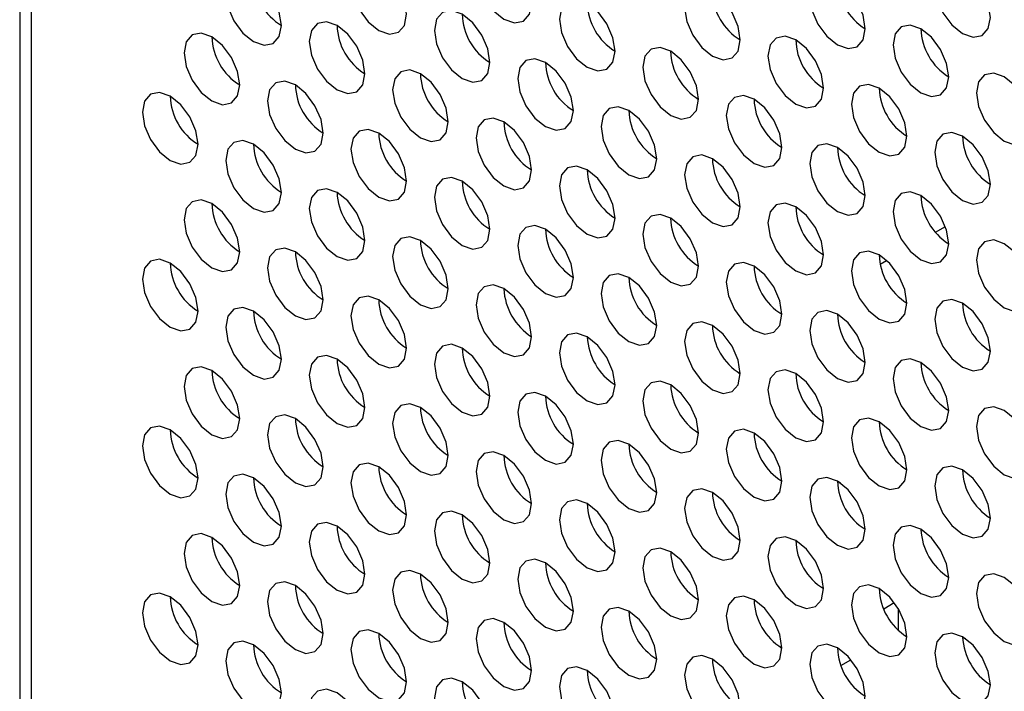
# Model space of a CAD drawing. Header units: millimetres. Extents: x 3619 to 4737, y 1503 to 2366.
# Tile 134 of 256: x 4411.09 to 4419.44, y 2138.95 to 2144.65. Entities that reach past the tile are written whole.
import ezdxf

# ---------------------------------------------------------------- set-up
doc = ezdxf.new("R2010")
doc.units = ezdxf.units.MM

msp = doc.modelspace()

# ---------------------------------------------------------------- linework, layer by layer
at = {"color": 7, "linetype": 'Continuous', "lineweight": 30}
for p, q in [((4411.0934, 2166.3126), (4411.0934, 2135.2901)), ((4419.4406, 2144.164), (4419.4406, 2144.1639)), ((4418.8572, 2142.8458), (4418.9409, 2142.8941)), ((4418.3886, 2142.5753), (4418.4432, 2142.6068)), ((4418.0515, 2140.7183), (4418.0264, 2140.7328)), ((4418.7586, 2140.3101), (4418.7335, 2140.3246)), ((4418.4179, 2139.6526), (4418.5082, 2139.7047)), ((4418.5449, 2139.4677), (4418.5449, 2139.6496)), ((4419.087, 2139.413), (4419.1112, 2139.399)), ((4418.0555, 2139.1712), (4418.1399, 2139.2199))]:
    msp.add_line(p, q, dxfattribs=at)
at = {"color": 8, "linetype": 'Continuous', "lineweight": 30}
msp.add_line((4411.191, 2166.2562), (4411.191, 2135.154), dxfattribs=at)
at = {"color": 7, "linetype": 'Continuous', "lineweight": 30, "flags": 128}
for points in [[(4415.4337, 2144.7896), (4415.4157, 2144.9041), (4415.3646, 2145.0219), (4415.2881, 2145.1251), (4415.198, 2145.1979), (4415.1077, 2145.2292), (4415.0313, 2145.2144), (4414.9802, 2145.1556), (4414.9622, 2145.0618), (4414.9802, 2144.9472), (4415.0313, 2144.8294), (4415.1077, 2144.7263), (4415.198, 2144.6535), (4415.2881, 2144.6222), (4415.3646, 2144.637), (4415.4157, 2144.6958), (4415.4337, 2144.7896)], [(4414.373, 2144.6943), (4414.355, 2144.8088), (4414.304, 2144.9266), (4414.2275, 2145.0297), (4414.1373, 2145.1025), (4414.0471, 2145.1339), (4413.9706, 2145.119), (4413.9195, 2145.0602), (4413.9016, 2144.9664), (4413.9195, 2144.8519), (4413.9706, 2144.7341), (4414.0471, 2144.6309), (4414.1373, 2144.5581), (4414.2275, 2144.5268), (4414.304, 2144.5417), (4414.355, 2144.6005), (4414.373, 2144.6943)], [(4419.3227, 2144.6675), (4419.3048, 2144.782), (4419.2537, 2144.8998), (4419.1772, 2145.003), (4419.087, 2145.0757), (4418.9968, 2145.1071), (4418.9204, 2145.0922), (4418.8693, 2145.0334), (4418.8513, 2144.9396), (4418.8693, 2144.8251), (4418.9204, 2144.7073), (4418.9968, 2144.6042), (4419.087, 2144.5314), (4419.1772, 2144.5), (4419.2537, 2144.5149), (4419.3048, 2144.5737), (4419.3227, 2144.6675)], [(4413.3123, 2144.5989), (4413.2944, 2144.7134), (4413.2433, 2144.8312), (4413.1668, 2144.9344), (4413.0766, 2145.0071), (4412.9864, 2145.0385), (4412.91, 2145.0236), (4412.8589, 2144.9648), (4412.8409, 2144.871), (4412.8589, 2144.7565), (4412.91, 2144.6387), (4412.9864, 2144.5356), (4413.0766, 2144.4628), (4413.1668, 2144.4314), (4413.2433, 2144.4463), (4413.2944, 2144.5051), (4413.3123, 2144.5989)], [(4418.2621, 2144.5721), (4418.2441, 2144.6867), (4418.193, 2144.8045), (4418.1166, 2144.9076), (4418.0264, 2144.9804), (4417.9362, 2145.0117), (4417.8597, 2144.9969), (4417.8086, 2144.9381), (4417.7907, 2144.8443), (4417.8086, 2144.7298), (4417.8597, 2144.612), (4417.9362, 2144.5088), (4418.0264, 2144.436), (4418.1166, 2144.4047), (4418.193, 2144.4195), (4418.2441, 2144.4783), (4418.2621, 2144.5721)], [(4417.2014, 2144.4768), (4417.1835, 2144.5913), (4417.1324, 2144.7091), (4417.0559, 2144.8122), (4416.9657, 2144.885), (4416.8755, 2144.9164), (4416.799, 2144.9015), (4416.748, 2144.8427), (4416.73, 2144.7489), (4416.748, 2144.6344), (4416.799, 2144.5166), (4416.8755, 2144.4135), (4416.9657, 2144.3407), (4417.0559, 2144.3093), (4417.1324, 2144.3242), (4417.1835, 2144.383), (4417.2014, 2144.4768)], [(4416.1408, 2144.3814), (4416.1228, 2144.4959), (4416.0717, 2144.6137), (4415.9953, 2144.7169), (4415.9051, 2144.7897), (4415.8149, 2144.821), (4415.7384, 2144.8062), (4415.6873, 2144.7474), (4415.6694, 2144.6535), (4415.6873, 2144.539), (4415.7384, 2144.4212), (4415.8149, 2144.3181), (4415.9051, 2144.2453), (4415.9953, 2144.214), (4416.0717, 2144.2288), (4416.1228, 2144.2876), (4416.1408, 2144.3814)], [(4415.0801, 2144.2861), (4415.0622, 2144.4006), (4415.0111, 2144.5184), (4414.9346, 2144.6215), (4414.8444, 2144.6943), (4414.7542, 2144.7257), (4414.6777, 2144.7108), (4414.6266, 2144.652), (4414.6087, 2144.5582), (4414.6266, 2144.4437), (4414.6777, 2144.3259), (4414.7542, 2144.2227), (4414.8444, 2144.1499), (4414.9346, 2144.1186), (4415.0111, 2144.1334), (4415.0622, 2144.1923), (4415.0801, 2144.2861)], [(4414.0194, 2144.1907), (4414.0015, 2144.3052), (4413.9504, 2144.423), (4413.8739, 2144.5261), (4413.7837, 2144.5989), (4413.6935, 2144.6303), (4413.6171, 2144.6154), (4413.566, 2144.5566), (4413.548, 2144.4628), (4413.566, 2144.3483), (4413.6171, 2144.2305), (4413.6935, 2144.1274), (4413.7837, 2144.0546), (4413.8739, 2144.0232), (4413.9504, 2144.0381), (4414.0015, 2144.0969), (4414.0194, 2144.1907)], [(4418.9692, 2144.1639), (4418.9512, 2144.2785), (4418.9002, 2144.3963), (4418.8237, 2144.4994), (4418.7335, 2144.5722), (4418.6433, 2144.6035), (4418.5668, 2144.5887), (4418.5157, 2144.5299), (4418.4978, 2144.4361), (4418.5157, 2144.3216), (4418.5668, 2144.2038), (4418.6433, 2144.1006), (4418.7335, 2144.0278), (4418.8237, 2143.9965), (4418.9002, 2144.0113), (4418.9512, 2144.0701), (4418.9692, 2144.1639)], [(4412.9588, 2144.0953), (4412.9408, 2144.2098), (4412.8897, 2144.3276), (4412.8133, 2144.4308), (4412.7231, 2144.5036), (4412.6329, 2144.5349), (4412.5564, 2144.5201), (4412.5053, 2144.4613), (4412.4874, 2144.3675), (4412.5053, 2144.2529), (4412.5564, 2144.1351), (4412.6329, 2144.032), (4412.7231, 2143.9592), (4412.8133, 2143.9279), (4412.8897, 2143.9427), (4412.9408, 2144.0015), (4412.9588, 2144.0953)], [(4417.9085, 2144.0686), (4417.8906, 2144.1831), (4417.8395, 2144.3009), (4417.763, 2144.404), (4417.6728, 2144.4768), (4417.5826, 2144.5082), (4417.5062, 2144.4933), (4417.4551, 2144.4345), (4417.4371, 2144.3407), (4417.4551, 2144.2262), (4417.5062, 2144.1084), (4417.5826, 2144.0053), (4417.6728, 2143.9325), (4417.763, 2143.9011), (4417.8395, 2143.916), (4417.8906, 2143.9748), (4417.9085, 2144.0686)], [(4416.8479, 2143.9732), (4416.8299, 2144.0877), (4416.7788, 2144.2055), (4416.7024, 2144.3087), (4416.6122, 2144.3815), (4416.522, 2144.4128), (4416.4455, 2144.398), (4416.3944, 2144.3391), (4416.3765, 2144.2453), (4416.3944, 2144.1308), (4416.4455, 2144.013), (4416.522, 2143.9099), (4416.6122, 2143.8371), (4416.7024, 2143.8057), (4416.7788, 2143.8206), (4416.8299, 2143.8794), (4416.8479, 2143.9732)], [(4415.7872, 2143.8778), (4415.7693, 2143.9924), (4415.7182, 2144.1102), (4415.6417, 2144.2133), (4415.5515, 2144.2861), (4415.4613, 2144.3174), (4415.3848, 2144.3026), (4415.3337, 2144.2438), (4415.3158, 2144.15), (4415.3337, 2144.0355), (4415.3848, 2143.9177), (4415.4613, 2143.8145), (4415.5515, 2143.7417), (4415.6417, 2143.7104), (4415.7182, 2143.7252), (4415.7693, 2143.784), (4415.7872, 2143.8778)], [(4414.7265, 2143.7825), (4414.7086, 2143.897), (4414.6575, 2144.0148), (4414.581, 2144.1179), (4414.4908, 2144.1907), (4414.4006, 2144.2221), (4414.3242, 2144.2072), (4414.2731, 2144.1484), (4414.2551, 2144.0546), (4414.2731, 2143.9401), (4414.3242, 2143.8223), (4414.4006, 2143.7192), (4414.4908, 2143.6464), (4414.581, 2143.615), (4414.6575, 2143.6299), (4414.7086, 2143.6887), (4414.7265, 2143.7825)], [(4419.6763, 2143.7557), (4419.6584, 2143.8702), (4419.6073, 2143.988), (4419.5308, 2144.0912), (4419.4406, 2144.164), (4419.3504, 2144.1953), (4419.2739, 2144.1805), (4419.2228, 2144.1217), (4419.2049, 2144.0279), (4419.2228, 2143.9134), (4419.2739, 2143.7956), (4419.3504, 2143.6924), (4419.4406, 2143.6196), (4419.5308, 2143.5883), (4419.6073, 2143.6031), (4419.6584, 2143.6619), (4419.6763, 2143.7557)], [(4413.6659, 2143.6871), (4413.6479, 2143.8016), (4413.5968, 2143.9194), (4413.5204, 2144.0226), (4413.4302, 2144.0954), (4413.34, 2144.1267), (4413.2635, 2144.1119), (4413.2124, 2144.0531), (4413.1945, 2143.9593), (4413.2124, 2143.8447), (4413.2635, 2143.7269), (4413.34, 2143.6238), (4413.4302, 2143.551), (4413.5204, 2143.5197), (4413.5968, 2143.5345), (4413.6479, 2143.5933), (4413.6659, 2143.6871)], [(4418.6156, 2143.6604), (4418.5977, 2143.7749), (4418.5466, 2143.8927), (4418.4701, 2143.9958), (4418.3799, 2144.0686), (4418.2897, 2144.1), (4418.2133, 2144.0851), (4418.1622, 2144.0263), (4418.1442, 2143.9325), (4418.1622, 2143.818), (4418.2133, 2143.7002), (4418.2897, 2143.597), (4418.3799, 2143.5243), (4418.4701, 2143.4929), (4418.5466, 2143.5078), (4418.5977, 2143.5666), (4418.6156, 2143.6604)], [(4412.6052, 2143.5918), (4412.5873, 2143.7063), (4412.5362, 2143.8241), (4412.4597, 2143.9272), (4412.3695, 2144), (4412.2793, 2144.0314), (4412.2029, 2144.0165), (4412.1518, 2143.9577), (4412.1338, 2143.8639), (4412.1518, 2143.7494), (4412.2029, 2143.6316), (4412.2793, 2143.5284), (4412.3695, 2143.4556), (4412.4597, 2143.4243), (4412.5362, 2143.4392), (4412.5873, 2143.498), (4412.6052, 2143.5918)], [(4417.555, 2143.565), (4417.537, 2143.6795), (4417.4859, 2143.7973), (4417.4095, 2143.9005), (4417.3193, 2143.9733), (4417.2291, 2144.0046), (4417.1526, 2143.9898), (4417.1015, 2143.9309), (4417.0836, 2143.8371), (4417.1015, 2143.7226), (4417.1526, 2143.6048), (4417.2291, 2143.5017), (4417.3193, 2143.4289), (4417.4095, 2143.3975), (4417.4859, 2143.4124), (4417.537, 2143.4712), (4417.555, 2143.565)], [(4416.4943, 2143.4696), (4416.4764, 2143.5842), (4416.4253, 2143.702), (4416.3488, 2143.8051), (4416.2586, 2143.8779), (4416.1684, 2143.9092), (4416.0919, 2143.8944), (4416.0408, 2143.8356), (4416.0229, 2143.7418), (4416.0408, 2143.6273), (4416.0919, 2143.5095), (4416.1684, 2143.4063), (4416.2586, 2143.3335), (4416.3488, 2143.3022), (4416.4253, 2143.317), (4416.4764, 2143.3758), (4416.4943, 2143.4696)], [(4415.4337, 2143.3743), (4415.4157, 2143.4888), (4415.3646, 2143.6066), (4415.2881, 2143.7097), (4415.198, 2143.7825), (4415.1077, 2143.8139), (4415.0313, 2143.799), (4414.9802, 2143.7402), (4414.9622, 2143.6464), (4414.9802, 2143.5319), (4415.0313, 2143.4141), (4415.1077, 2143.311), (4415.198, 2143.2382), (4415.2881, 2143.2068), (4415.3646, 2143.2217), (4415.4157, 2143.2805), (4415.4337, 2143.3743)], [(4414.373, 2143.2789), (4414.355, 2143.3934), (4414.304, 2143.5112), (4414.2275, 2143.6144), (4414.1373, 2143.6872), (4414.0471, 2143.7185), (4413.9706, 2143.7037), (4413.9195, 2143.6449), (4413.9016, 2143.5511), (4413.9195, 2143.4365), (4413.9706, 2143.3187), (4414.0471, 2143.2156), (4414.1373, 2143.1428), (4414.2275, 2143.1115), (4414.304, 2143.1263), (4414.355, 2143.1851), (4414.373, 2143.2789)], [(4419.3227, 2143.2522), (4419.3048, 2143.3667), (4419.2537, 2143.4845), (4419.1772, 2143.5876), (4419.087, 2143.6604), (4418.9968, 2143.6918), (4418.9204, 2143.6769), (4418.8693, 2143.6181), (4418.8513, 2143.5243), (4418.8693, 2143.4098), (4418.9204, 2143.292), (4418.9968, 2143.1888), (4419.087, 2143.1161), (4419.1772, 2143.0847), (4419.2537, 2143.0996), (4419.3048, 2143.1584), (4419.3227, 2143.2522)], [(4413.3123, 2143.1836), (4413.2944, 2143.2981), (4413.2433, 2143.4159), (4413.1668, 2143.519), (4413.0766, 2143.5918), (4412.9864, 2143.6232), (4412.91, 2143.6083), (4412.8589, 2143.5495), (4412.8409, 2143.4557), (4412.8589, 2143.3412), (4412.91, 2143.2234), (4412.9864, 2143.1202), (4413.0766, 2143.0474), (4413.1668, 2143.0161), (4413.2433, 2143.031), (4413.2944, 2143.0898), (4413.3123, 2143.1836)], [(4418.2621, 2143.1568), (4418.2441, 2143.2713), (4418.193, 2143.3891), (4418.1166, 2143.4923), (4418.0264, 2143.5651), (4417.9362, 2143.5964), (4417.8597, 2143.5816), (4417.8086, 2143.5227), (4417.7907, 2143.4289), (4417.8086, 2143.3144), (4417.8597, 2143.1966), (4417.9362, 2143.0935), (4418.0264, 2143.0207), (4418.1166, 2142.9893), (4418.193, 2143.0042), (4418.2441, 2143.063), (4418.2621, 2143.1568)], [(4417.2014, 2143.0614), (4417.1835, 2143.176), (4417.1324, 2143.2938), (4417.0559, 2143.3969), (4416.9657, 2143.4697), (4416.8755, 2143.501), (4416.799, 2143.4862), (4416.748, 2143.4274), (4416.73, 2143.3336), (4416.748, 2143.2191), (4416.799, 2143.1013), (4416.8755, 2142.9981), (4416.9657, 2142.9253), (4417.0559, 2142.894), (4417.1324, 2142.9088), (4417.1835, 2142.9676), (4417.2014, 2143.0614)], [(4416.1408, 2142.9661), (4416.1228, 2143.0806), (4416.0717, 2143.1984), (4415.9953, 2143.3015), (4415.9051, 2143.3743), (4415.8149, 2143.4057), (4415.7384, 2143.3908), (4415.6873, 2143.332), (4415.6694, 2143.2382), (4415.6873, 2143.1237), (4415.7384, 2143.0059), (4415.8149, 2142.9028), (4415.9051, 2142.83), (4415.9953, 2142.7986), (4416.0717, 2142.8135), (4416.1228, 2142.8723), (4416.1408, 2142.9661)], [(4415.0801, 2142.8707), (4415.0622, 2142.9852), (4415.0111, 2143.103), (4414.9346, 2143.2062), (4414.8444, 2143.279), (4414.7542, 2143.3103), (4414.6777, 2143.2955), (4414.6266, 2143.2367), (4414.6087, 2143.1428), (4414.6266, 2143.0283), (4414.6777, 2142.9105), (4414.7542, 2142.8074), (4414.8444, 2142.7346), (4414.9346, 2142.7033), (4415.0111, 2142.7181), (4415.0622, 2142.7769), (4415.0801, 2142.8707)], [(4414.0194, 2142.7754), (4414.0015, 2142.8899), (4413.9504, 2143.0077), (4413.8739, 2143.1108), (4413.7837, 2143.1836), (4413.6935, 2143.215), (4413.6171, 2143.2001), (4413.566, 2143.1413), (4413.548, 2143.0475), (4413.566, 2142.933), (4413.6171, 2142.8152), (4413.6935, 2142.712), (4413.7837, 2142.6392), (4413.8739, 2142.6079), (4413.9504, 2142.6227), (4414.0015, 2142.6816), (4414.0194, 2142.7754)], [(4418.9692, 2142.7486), (4418.9512, 2142.8631), (4418.9002, 2142.9809), (4418.8237, 2143.0841), (4418.7335, 2143.1568), (4418.6433, 2143.1882), (4418.5668, 2143.1733), (4418.5157, 2143.1145), (4418.4978, 2143.0207), (4418.5157, 2142.9062), (4418.5668, 2142.7884), (4418.6433, 2142.6853), (4418.7335, 2142.6125), (4418.8237, 2142.5811), (4418.9002, 2142.596), (4418.9512, 2142.6548), (4418.9692, 2142.7486)], [(4412.9588, 2142.68), (4412.9408, 2142.7945), (4412.8897, 2142.9123), (4412.8133, 2143.0155), (4412.7231, 2143.0882), (4412.6329, 2143.1196), (4412.5564, 2143.1047), (4412.5053, 2143.0459), (4412.4874, 2142.9521), (4412.5053, 2142.8376), (4412.5564, 2142.7198), (4412.6329, 2142.6167), (4412.7231, 2142.5439), (4412.8133, 2142.5125), (4412.8897, 2142.5274), (4412.9408, 2142.5862), (4412.9588, 2142.68)], [(4417.9085, 2142.6532), (4417.8906, 2142.7678), (4417.8395, 2142.8856), (4417.763, 2142.9887), (4417.6728, 2143.0615), (4417.5826, 2143.0928), (4417.5062, 2143.078), (4417.4551, 2143.0192), (4417.4371, 2142.9254), (4417.4551, 2142.8109), (4417.5062, 2142.6931), (4417.5826, 2142.5899), (4417.6728, 2142.5171), (4417.763, 2142.4858), (4417.8395, 2142.5006), (4417.8906, 2142.5594), (4417.9085, 2142.6532)], [(4416.8479, 2142.5579), (4416.8299, 2142.6724), (4416.7788, 2142.7902), (4416.7024, 2142.8933), (4416.6122, 2142.9661), (4416.522, 2142.9975), (4416.4455, 2142.9826), (4416.3944, 2142.9238), (4416.3765, 2142.83), (4416.3944, 2142.7155), (4416.4455, 2142.5977), (4416.522, 2142.4946), (4416.6122, 2142.4218), (4416.7024, 2142.3904), (4416.7788, 2142.4053), (4416.8299, 2142.4641), (4416.8479, 2142.5579)], [(4415.7872, 2142.4625), (4415.7693, 2142.577), (4415.7182, 2142.6948), (4415.6417, 2142.798), (4415.5515, 2142.8708), (4415.4613, 2142.9021), (4415.3848, 2142.8873), (4415.3337, 2142.8285), (4415.3158, 2142.7346), (4415.3337, 2142.6201), (4415.3848, 2142.5023), (4415.4613, 2142.3992), (4415.5515, 2142.3264), (4415.6417, 2142.295), (4415.7182, 2142.3099), (4415.7693, 2142.3687), (4415.7872, 2142.4625)], [(4414.7265, 2142.3671), (4414.7086, 2142.4817), (4414.6575, 2142.5995), (4414.581, 2142.7026), (4414.4908, 2142.7754), (4414.4006, 2142.8067), (4414.3242, 2142.7919), (4414.2731, 2142.7331), (4414.2551, 2142.6393), (4414.2731, 2142.5248), (4414.3242, 2142.407), (4414.4006, 2142.3038), (4414.4908, 2142.231), (4414.581, 2142.1997), (4414.6575, 2142.2145), (4414.7086, 2142.2733), (4414.7265, 2142.3671)], [(4419.6763, 2142.3404), (4419.6584, 2142.4549), (4419.6073, 2142.5727), (4419.5308, 2142.6759), (4419.4406, 2142.7486), (4419.3504, 2142.78), (4419.2739, 2142.7651), (4419.2228, 2142.7063), (4419.2049, 2142.6125), (4419.2228, 2142.498), (4419.2739, 2142.3802), (4419.3504, 2142.2771), (4419.4406, 2142.2043), (4419.5308, 2142.1729), (4419.6073, 2142.1878), (4419.6584, 2142.2466), (4419.6763, 2142.3404)], [(4413.6659, 2142.2718), (4413.6479, 2142.3863), (4413.5968, 2142.5041), (4413.5204, 2142.6072), (4413.4302, 2142.68), (4413.34, 2142.7114), (4413.2635, 2142.6965), (4413.2124, 2142.6377), (4413.1945, 2142.5439), (4413.2124, 2142.4294), (4413.2635, 2142.3116), (4413.34, 2142.2085), (4413.4302, 2142.1357), (4413.5204, 2142.1043), (4413.5968, 2142.1192), (4413.6479, 2142.178), (4413.6659, 2142.2718)], [(4418.6156, 2142.245), (4418.5977, 2142.3595), (4418.5466, 2142.4773), (4418.4701, 2142.5805), (4418.3799, 2142.6533), (4418.2897, 2142.6846), (4418.2133, 2142.6698), (4418.1622, 2142.611), (4418.1442, 2142.5172), (4418.1622, 2142.4027), (4418.2133, 2142.2849), (4418.2897, 2142.1817), (4418.3799, 2142.1089), (4418.4701, 2142.0776), (4418.5466, 2142.0924), (4418.5977, 2142.1512), (4418.6156, 2142.245)], [(4412.6052, 2142.1764), (4412.5873, 2142.2909), (4412.5362, 2142.4087), (4412.4597, 2142.5119), (4412.3695, 2142.5847), (4412.2793, 2142.616), (4412.2029, 2142.6012), (4412.1518, 2142.5424), (4412.1338, 2142.4486), (4412.1518, 2142.334), (4412.2029, 2142.2162), (4412.2793, 2142.1131), (4412.3695, 2142.0403), (4412.4597, 2142.009), (4412.5362, 2142.0238), (4412.5873, 2142.0826), (4412.6052, 2142.1764)], [(4417.555, 2142.1497), (4417.537, 2142.2642), (4417.4859, 2142.382), (4417.4095, 2142.4851), (4417.3193, 2142.5579), (4417.2291, 2142.5893), (4417.1526, 2142.5744), (4417.1015, 2142.5156), (4417.0836, 2142.4218), (4417.1015, 2142.3073), (4417.1526, 2142.1895), (4417.2291, 2142.0863), (4417.3193, 2142.0136), (4417.4095, 2141.9822), (4417.4859, 2141.9971), (4417.537, 2142.0559), (4417.555, 2142.1497)], [(4416.4943, 2142.0543), (4416.4764, 2142.1688), (4416.4253, 2142.2866), (4416.3488, 2142.3898), (4416.2586, 2142.4626), (4416.1684, 2142.4939), (4416.0919, 2142.479), (4416.0408, 2142.4202), (4416.0229, 2142.3264), (4416.0408, 2142.2119), (4416.0919, 2142.0941), (4416.1684, 2141.991), (4416.2586, 2141.9182), (4416.3488, 2141.8868), (4416.4253, 2141.9017), (4416.4764, 2141.9605), (4416.4943, 2142.0543)], [(4415.4337, 2141.9589), (4415.4157, 2142.0735), (4415.3646, 2142.1913), (4415.2881, 2142.2944), (4415.198, 2142.3672), (4415.1077, 2142.3985), (4415.0313, 2142.3837), (4414.9802, 2142.3249), (4414.9622, 2142.2311), (4414.9802, 2142.1166), (4415.0313, 2141.9988), (4415.1077, 2141.8956), (4415.198, 2141.8228), (4415.2881, 2141.7915), (4415.3646, 2141.8063), (4415.4157, 2141.8651), (4415.4337, 2141.9589)], [(4414.373, 2141.8636), (4414.355, 2141.9781), (4414.304, 2142.0959), (4414.2275, 2142.199), (4414.1373, 2142.2718), (4414.0471, 2142.3032), (4413.9706, 2142.2883), (4413.9195, 2142.2295), (4413.9016, 2142.1357), (4413.9195, 2142.0212), (4413.9706, 2141.9034), (4414.0471, 2141.8003), (4414.1373, 2141.7275), (4414.2275, 2141.6961), (4414.304, 2141.711), (4414.355, 2141.7698), (4414.373, 2141.8636)], [(4419.3227, 2141.8368), (4419.3048, 2141.9513), (4419.2537, 2142.0691), (4419.1772, 2142.1723), (4419.087, 2142.2451), (4418.9968, 2142.2764), (4418.9204, 2142.2616), (4418.8693, 2142.2028), (4418.8513, 2142.109), (4418.8693, 2141.9944), (4418.9204, 2141.8767), (4418.9968, 2141.7735), (4419.087, 2141.7007), (4419.1772, 2141.6694), (4419.2537, 2141.6842), (4419.3048, 2141.743), (4419.3227, 2141.8368)], [(4413.3123, 2141.7682), (4413.2944, 2141.8827), (4413.2433, 2142.0005), (4413.1668, 2142.1037), (4413.0766, 2142.1765), (4412.9864, 2142.2078), (4412.91, 2142.193), (4412.8589, 2142.1342), (4412.8409, 2142.0404), (4412.8589, 2141.9258), (4412.91, 2141.808), (4412.9864, 2141.7049), (4413.0766, 2141.6321), (4413.1668, 2141.6008), (4413.2433, 2141.6156), (4413.2944, 2141.6744), (4413.3123, 2141.7682)], [(4418.2621, 2141.7415), (4418.2441, 2141.856), (4418.193, 2141.9738), (4418.1166, 2142.0769), (4418.0264, 2142.1497), (4417.9362, 2142.1811), (4417.8597, 2142.1662), (4417.8086, 2142.1074), (4417.7907, 2142.0136), (4417.8086, 2141.8991), (4417.8597, 2141.7813), (4417.9362, 2141.6781), (4418.0264, 2141.6054), (4418.1166, 2141.574), (4418.193, 2141.5889), (4418.2441, 2141.6477), (4418.2621, 2141.7415)], [(4417.2014, 2141.6461), (4417.1835, 2141.7606), (4417.1324, 2141.8784), (4417.0559, 2141.9816), (4416.9657, 2142.0544), (4416.8755, 2142.0857), (4416.799, 2142.0708), (4416.748, 2142.012), (4416.73, 2141.9182), (4416.748, 2141.8037), (4416.799, 2141.6859), (4416.8755, 2141.5828), (4416.9657, 2141.51), (4417.0559, 2141.4786), (4417.1324, 2141.4935), (4417.1835, 2141.5523), (4417.2014, 2141.6461)], [(4416.1408, 2141.5507), (4416.1228, 2141.6653), (4416.0717, 2141.7831), (4415.9953, 2141.8862), (4415.9051, 2141.959), (4415.8149, 2141.9903), (4415.7384, 2141.9755), (4415.6873, 2141.9167), (4415.6694, 2141.8229), (4415.6873, 2141.7084), (4415.7384, 2141.5906), (4415.8149, 2141.4874), (4415.9051, 2141.4146), (4415.9953, 2141.3833), (4416.0717, 2141.3981), (4416.1228, 2141.4569), (4416.1408, 2141.5507)], [(4415.0801, 2141.4554), (4415.0622, 2141.5699), (4415.0111, 2141.6877), (4414.9346, 2141.7908), (4414.8444, 2141.8636), (4414.7542, 2141.895), (4414.6777, 2141.8801), (4414.6266, 2141.8213), (4414.6087, 2141.7275), (4414.6266, 2141.613), (4414.6777, 2141.4952), (4414.7542, 2141.3921), (4414.8444, 2141.3193), (4414.9346, 2141.2879), (4415.0111, 2141.3028), (4415.0622, 2141.3616), (4415.0801, 2141.4554)], [(4414.0194, 2141.36), (4414.0015, 2141.4745), (4413.9504, 2141.5923), (4413.8739, 2141.6955), (4413.7837, 2141.7683), (4413.6935, 2141.7996), (4413.6171, 2141.7848), (4413.566, 2141.726), (4413.548, 2141.6322), (4413.566, 2141.5176), (4413.6171, 2141.3998), (4413.6935, 2141.2967), (4413.7837, 2141.2239), (4413.8739, 2141.1926), (4413.9504, 2141.2074), (4414.0015, 2141.2662), (4414.0194, 2141.36)], [(4418.9692, 2141.3333), (4418.9512, 2141.4478), (4418.9002, 2141.5656), (4418.8237, 2141.6687), (4418.7335, 2141.7415), (4418.6433, 2141.7729), (4418.5668, 2141.758), (4418.5157, 2141.6992), (4418.4978, 2141.6054), (4418.5157, 2141.4909), (4418.5668, 2141.3731), (4418.6433, 2141.2699), (4418.7335, 2141.1972), (4418.8237, 2141.1658), (4418.9002, 2141.1807), (4418.9512, 2141.2395), (4418.9692, 2141.3333)], [(4412.9588, 2141.2647), (4412.9408, 2141.3792), (4412.8897, 2141.497), (4412.8133, 2141.6001), (4412.7231, 2141.6729), (4412.6329, 2141.7043), (4412.5564, 2141.6894), (4412.5053, 2141.6306), (4412.4874, 2141.5368), (4412.5053, 2141.4223), (4412.5564, 2141.3045), (4412.6329, 2141.2013), (4412.7231, 2141.1285), (4412.8133, 2141.0972), (4412.8897, 2141.112), (4412.9408, 2141.1709), (4412.9588, 2141.2647)], [(4417.9085, 2141.2379), (4417.8906, 2141.3524), (4417.8395, 2141.4702), (4417.763, 2141.5734), (4417.6728, 2141.6461), (4417.5826, 2141.6775), (4417.5062, 2141.6626), (4417.4551, 2141.6038), (4417.4371, 2141.51), (4417.4551, 2141.3955), (4417.5062, 2141.2777), (4417.5826, 2141.1746), (4417.6728, 2141.1018), (4417.763, 2141.0704), (4417.8395, 2141.0853), (4417.8906, 2141.1441), (4417.9085, 2141.2379)], [(4416.8479, 2141.1425), (4416.8299, 2141.2571), (4416.7788, 2141.3748), (4416.7024, 2141.478), (4416.6122, 2141.5508), (4416.522, 2141.5821), (4416.4455, 2141.5673), (4416.3944, 2141.5085), (4416.3765, 2141.4147), (4416.3944, 2141.3002), (4416.4455, 2141.1824), (4416.522, 2141.0792), (4416.6122, 2141.0064), (4416.7024, 2140.9751), (4416.7788, 2140.9899), (4416.8299, 2141.0487), (4416.8479, 2141.1425)], [(4415.7872, 2141.0472), (4415.7693, 2141.1617), (4415.7182, 2141.2795), (4415.6417, 2141.3826), (4415.5515, 2141.4554), (4415.4613, 2141.4868), (4415.3848, 2141.4719), (4415.3337, 2141.4131), (4415.3158, 2141.3193), (4415.3337, 2141.2048), (4415.3848, 2141.087), (4415.4613, 2140.9839), (4415.5515, 2140.9111), (4415.6417, 2140.8797), (4415.7182, 2140.8946), (4415.7693, 2140.9534), (4415.7872, 2141.0472)], [(4414.7265, 2140.9518), (4414.7086, 2141.0663), (4414.6575, 2141.1841), (4414.581, 2141.2873), (4414.4908, 2141.3601), (4414.4006, 2141.3914), (4414.3242, 2141.3766), (4414.2731, 2141.3178), (4414.2551, 2141.2239), (4414.2731, 2141.1094), (4414.3242, 2140.9916), (4414.4006, 2140.8885), (4414.4908, 2140.8157), (4414.581, 2140.7843), (4414.6575, 2140.7992), (4414.7086, 2140.858), (4414.7265, 2140.9518)], [(4419.6763, 2140.9251), (4419.6584, 2141.0396), (4419.6073, 2141.1574), (4419.5308, 2141.2605), (4419.4406, 2141.3333), (4419.3504, 2141.3647), (4419.2739, 2141.3498), (4419.2228, 2141.291), (4419.2049, 2141.1972), (4419.2228, 2141.0827), (4419.2739, 2140.9649), (4419.3504, 2140.8617), (4419.4406, 2140.789), (4419.5308, 2140.7576), (4419.6073, 2140.7725), (4419.6584, 2140.8313), (4419.6763, 2140.9251)], [(4413.6659, 2140.8564), (4413.6479, 2140.971), (4413.5968, 2141.0888), (4413.5204, 2141.1919), (4413.4302, 2141.2647), (4413.34, 2141.2961), (4413.2635, 2141.2812), (4413.2124, 2141.2224), (4413.1945, 2141.1286), (4413.2124, 2141.0141), (4413.2635, 2140.8963), (4413.34, 2140.7931), (4413.4302, 2140.7203), (4413.5204, 2140.689), (4413.5968, 2140.7038), (4413.6479, 2140.7626), (4413.6659, 2140.8564)], [(4418.6156, 2140.8297), (4418.5977, 2140.9442), (4418.5466, 2141.062), (4418.4701, 2141.1652), (4418.3799, 2141.2379), (4418.2897, 2141.2693), (4418.2133, 2141.2544), (4418.1622, 2141.1956), (4418.1442, 2141.1018), (4418.1622, 2140.9873), (4418.2133, 2140.8695), (4418.2897, 2140.7664), (4418.3799, 2140.6936), (4418.4701, 2140.6622), (4418.5466, 2140.6771), (4418.5977, 2140.7359), (4418.6156, 2140.8297)], [(4412.6052, 2140.7611), (4412.5873, 2140.8756), (4412.5362, 2140.9934), (4412.4597, 2141.0965), (4412.3695, 2141.1693), (4412.2793, 2141.2007), (4412.2029, 2141.1858), (4412.1518, 2141.127), (4412.1338, 2141.0332), (4412.1518, 2140.9187), (4412.2029, 2140.8009), (4412.2793, 2140.6978), (4412.3695, 2140.625), (4412.4597, 2140.5936), (4412.5362, 2140.6085), (4412.5873, 2140.6673), (4412.6052, 2140.7611)], [(4417.555, 2140.7343), (4417.537, 2140.8489), (4417.4859, 2140.9666), (4417.4095, 2141.0698), (4417.3193, 2141.1426), (4417.2291, 2141.1739), (4417.1526, 2141.1591), (4417.1015, 2141.1003), (4417.0836, 2141.0065), (4417.1015, 2140.892), (4417.1526, 2140.7742), (4417.2291, 2140.671), (4417.3193, 2140.5982), (4417.4095, 2140.5669), (4417.4859, 2140.5817), (4417.537, 2140.6405), (4417.555, 2140.7343)], [(4416.4943, 2140.639), (4416.4764, 2140.7535), (4416.4253, 2140.8713), (4416.3488, 2140.9744), (4416.2586, 2141.0472), (4416.1684, 2141.0786), (4416.0919, 2141.0637), (4416.0408, 2141.0049), (4416.0229, 2140.9111), (4416.0408, 2140.7966), (4416.0919, 2140.6788), (4416.1684, 2140.5756), (4416.2586, 2140.5029), (4416.3488, 2140.4715), (4416.4253, 2140.4864), (4416.4764, 2140.5452), (4416.4943, 2140.639)], [(4415.4337, 2140.5436), (4415.4157, 2140.6581), (4415.3646, 2140.7759), (4415.2881, 2140.8791), (4415.198, 2140.9519), (4415.1077, 2140.9832), (4415.0313, 2140.9684), (4414.9802, 2140.9095), (4414.9622, 2140.8157), (4414.9802, 2140.7012), (4415.0313, 2140.5834), (4415.1077, 2140.4803), (4415.198, 2140.4075), (4415.2881, 2140.3761), (4415.3646, 2140.391), (4415.4157, 2140.4498), (4415.4337, 2140.5436)], [(4414.373, 2140.4482), (4414.355, 2140.5628), (4414.304, 2140.6806), (4414.2275, 2140.7837), (4414.1373, 2140.8565), (4414.0471, 2140.8878), (4413.9706, 2140.873), (4413.9195, 2140.8142), (4413.9016, 2140.7204), (4413.9195, 2140.6059), (4413.9706, 2140.4881), (4414.0471, 2140.3849), (4414.1373, 2140.3121), (4414.2275, 2140.2808), (4414.304, 2140.2956), (4414.355, 2140.3544), (4414.373, 2140.4482)], [(4419.3227, 2140.4215), (4419.3048, 2140.536), (4419.2537, 2140.6538), (4419.1772, 2140.7569), (4419.087, 2140.8297), (4418.9968, 2140.8611), (4418.9204, 2140.8462), (4418.8693, 2140.7874), (4418.8513, 2140.6936), (4418.8693, 2140.5791), (4418.9204, 2140.4613), (4418.9968, 2140.3582), (4419.087, 2140.2854), (4419.1772, 2140.254), (4419.2537, 2140.2689), (4419.3048, 2140.3277), (4419.3227, 2140.4215)], [(4413.3123, 2140.3529), (4413.2944, 2140.4674), (4413.2433, 2140.5852), (4413.1668, 2140.6883), (4413.0766, 2140.7611), (4412.9864, 2140.7925), (4412.91, 2140.7776), (4412.8589, 2140.7188), (4412.8409, 2140.625), (4412.8589, 2140.5105), (4412.91, 2140.3927), (4412.9864, 2140.2896), (4413.0766, 2140.2168), (4413.1668, 2140.1854), (4413.2433, 2140.2003), (4413.2944, 2140.2591), (4413.3123, 2140.3529)], [(4418.2621, 2140.3261), (4418.2441, 2140.4406), (4418.193, 2140.5584), (4418.1166, 2140.6616), (4418.0264, 2140.7344), (4417.9362, 2140.7657), (4417.8597, 2140.7509), (4417.8086, 2140.6921), (4417.7907, 2140.5983), (4417.8086, 2140.4837), (4417.8597, 2140.366), (4417.9362, 2140.2628), (4418.0264, 2140.19), (4418.1166, 2140.1587), (4418.193, 2140.1735), (4418.2441, 2140.2323), (4418.2621, 2140.3261)], [(4417.2014, 2140.2308), (4417.1835, 2140.3453), (4417.1324, 2140.4631), (4417.0559, 2140.5662), (4416.9657, 2140.639), (4416.8755, 2140.6704), (4416.799, 2140.6555), (4416.748, 2140.5967), (4416.73, 2140.5029), (4416.748, 2140.3884), (4416.799, 2140.2706), (4416.8755, 2140.1674), (4416.9657, 2140.0947), (4417.0559, 2140.0633), (4417.1324, 2140.0782), (4417.1835, 2140.137), (4417.2014, 2140.2308)], [(4416.1408, 2140.1354), (4416.1228, 2140.2499), (4416.0717, 2140.3677), (4415.9953, 2140.4709), (4415.9051, 2140.5437), (4415.8149, 2140.575), (4415.7384, 2140.5601), (4415.6873, 2140.5013), (4415.6694, 2140.4075), (4415.6873, 2140.293), (4415.7384, 2140.1752), (4415.8149, 2140.0721), (4415.9051, 2139.9993), (4415.9953, 2139.9679), (4416.0717, 2139.9828), (4416.1228, 2140.0416), (4416.1408, 2140.1354)], [(4415.0801, 2140.04), (4415.0622, 2140.1546), (4415.0111, 2140.2724), (4414.9346, 2140.3755), (4414.8444, 2140.4483), (4414.7542, 2140.4796), (4414.6777, 2140.4648), (4414.6266, 2140.406), (4414.6087, 2140.3122), (4414.6266, 2140.1977), (4414.6777, 2140.0799), (4414.7542, 2139.9767), (4414.8444, 2139.9039), (4414.9346, 2139.8726), (4415.0111, 2139.8874), (4415.0622, 2139.9462), (4415.0801, 2140.04)], [(4414.0194, 2139.9447), (4414.0015, 2140.0592), (4413.9504, 2140.177), (4413.8739, 2140.2801), (4413.7837, 2140.3529), (4413.6935, 2140.3843), (4413.6171, 2140.3694), (4413.566, 2140.3106), (4413.548, 2140.2168), (4413.566, 2140.1023), (4413.6171, 2139.9845), (4413.6935, 2139.8814), (4413.7837, 2139.8086), (4413.8739, 2139.7772), (4413.9504, 2139.7921), (4414.0015, 2139.8509), (4414.0194, 2139.9447)], [(4418.9692, 2139.9179), (4418.9512, 2140.0324), (4418.9002, 2140.1502), (4418.8237, 2140.2534), (4418.7335, 2140.3262), (4418.6433, 2140.3575), (4418.5668, 2140.3427), (4418.5157, 2140.2839), (4418.4978, 2140.1901), (4418.5157, 2140.0755), (4418.5668, 2139.9577), (4418.6433, 2139.8546), (4418.7335, 2139.7818), (4418.8237, 2139.7505), (4418.9002, 2139.7653), (4418.9512, 2139.8241), (4418.9692, 2139.9179)], [(4412.9588, 2139.8493), (4412.9408, 2139.9638), (4412.8897, 2140.0816), (4412.8133, 2140.1848), (4412.7231, 2140.2576), (4412.6329, 2140.2889), (4412.5564, 2140.2741), (4412.5053, 2140.2153), (4412.4874, 2140.1215), (4412.5053, 2140.0069), (4412.5564, 2139.8891), (4412.6329, 2139.786), (4412.7231, 2139.7132), (4412.8133, 2139.6819), (4412.8897, 2139.6967), (4412.9408, 2139.7555), (4412.9588, 2139.8493)], [(4417.9085, 2139.8226), (4417.8906, 2139.9371), (4417.8395, 2140.0549), (4417.763, 2140.158), (4417.6728, 2140.2308), (4417.5826, 2140.2622), (4417.5062, 2140.2473), (4417.4551, 2140.1885), (4417.4371, 2140.0947), (4417.4551, 2139.9802), (4417.5062, 2139.8624), (4417.5826, 2139.7592), (4417.6728, 2139.6864), (4417.763, 2139.6551), (4417.8395, 2139.67), (4417.8906, 2139.7288), (4417.9085, 2139.8226)], [(4416.8479, 2139.7272), (4416.8299, 2139.8417), (4416.7788, 2139.9595), (4416.7024, 2140.0627), (4416.6122, 2140.1354), (4416.522, 2140.1668), (4416.4455, 2140.1519), (4416.3944, 2140.0931), (4416.3765, 2139.9993), (4416.3944, 2139.8848), (4416.4455, 2139.767), (4416.522, 2139.6639), (4416.6122, 2139.5911), (4416.7024, 2139.5597), (4416.7788, 2139.5746), (4416.8299, 2139.6334), (4416.8479, 2139.7272)], [(4415.7872, 2139.6318), (4415.7693, 2139.7464), (4415.7182, 2139.8641), (4415.6417, 2139.9673), (4415.5515, 2140.0401), (4415.4613, 2140.0714), (4415.3848, 2140.0566), (4415.3337, 2139.9978), (4415.3158, 2139.904), (4415.3337, 2139.7895), (4415.3848, 2139.6717), (4415.4613, 2139.5685), (4415.5515, 2139.4957), (4415.6417, 2139.4644), (4415.7182, 2139.4792), (4415.7693, 2139.538), (4415.7872, 2139.6318)], [(4414.7265, 2139.5365), (4414.7086, 2139.651), (4414.6575, 2139.7688), (4414.581, 2139.8719), (4414.4908, 2139.9447), (4414.4006, 2139.9761), (4414.3242, 2139.9612), (4414.2731, 2139.9024), (4414.2551, 2139.8086), (4414.2731, 2139.6941), (4414.3242, 2139.5763), (4414.4006, 2139.4732), (4414.4908, 2139.4004), (4414.581, 2139.369), (4414.6575, 2139.3839), (4414.7086, 2139.4427), (4414.7265, 2139.5365)], [(4419.6763, 2139.5097), (4419.6584, 2139.6242), (4419.6073, 2139.742), (4419.5308, 2139.8452), (4419.4406, 2139.918), (4419.3504, 2139.9493), (4419.2739, 2139.9345), (4419.2228, 2139.8757), (4419.2049, 2139.7819), (4419.2228, 2139.6673), (4419.2739, 2139.5495), (4419.3504, 2139.4464), (4419.4406, 2139.3736), (4419.5308, 2139.3423), (4419.6073, 2139.3571), (4419.6584, 2139.4159), (4419.6763, 2139.5097)], [(4413.6659, 2139.4411), (4413.6479, 2139.5556), (4413.5968, 2139.6734), (4413.5204, 2139.7766), (4413.4302, 2139.8494), (4413.34, 2139.8807), (4413.2635, 2139.8659), (4413.2124, 2139.807), (4413.1945, 2139.7132), (4413.2124, 2139.5987), (4413.2635, 2139.4809), (4413.34, 2139.3778), (4413.4302, 2139.305), (4413.5204, 2139.2736), (4413.5968, 2139.2885), (4413.6479, 2139.3473), (4413.6659, 2139.4411)], [(4418.6156, 2139.4144), (4418.5977, 2139.5289), (4418.5466, 2139.6467), (4418.4701, 2139.7498), (4418.3799, 2139.8226), (4418.2897, 2139.854), (4418.2133, 2139.8391), (4418.1622, 2139.7803), (4418.1442, 2139.6865), (4418.1622, 2139.572), (4418.2133, 2139.4542), (4418.2897, 2139.351), (4418.3799, 2139.2782), (4418.4701, 2139.2469), (4418.5466, 2139.2618), (4418.5977, 2139.3206), (4418.6156, 2139.4144)], [(4412.6052, 2139.3457), (4412.5873, 2139.4603), (4412.5362, 2139.5781), (4412.4597, 2139.6812), (4412.3695, 2139.754), (4412.2793, 2139.7854), (4412.2029, 2139.7705), (4412.1518, 2139.7117), (4412.1338, 2139.6179), (4412.1518, 2139.5034), (4412.2029, 2139.3856), (4412.2793, 2139.2824), (4412.3695, 2139.2096), (4412.4597, 2139.1783), (4412.5362, 2139.1931), (4412.5873, 2139.2519), (4412.6052, 2139.3457)], [(4417.555, 2139.319), (4417.537, 2139.4335), (4417.4859, 2139.5513), (4417.4095, 2139.6545), (4417.3193, 2139.7272), (4417.2291, 2139.7586), (4417.1526, 2139.7437), (4417.1015, 2139.6849), (4417.0836, 2139.5911), (4417.1015, 2139.4766), (4417.1526, 2139.3588), (4417.2291, 2139.2557), (4417.3193, 2139.1829), (4417.4095, 2139.1515), (4417.4859, 2139.1664), (4417.537, 2139.2252), (4417.555, 2139.319)], [(4416.4943, 2139.2236), (4416.4764, 2139.3382), (4416.4253, 2139.4559), (4416.3488, 2139.5591), (4416.2586, 2139.6319), (4416.1684, 2139.6632), (4416.0919, 2139.6484), (4416.0408, 2139.5896), (4416.0229, 2139.4958), (4416.0408, 2139.3813), (4416.0919, 2139.2635), (4416.1684, 2139.1603), (4416.2586, 2139.0875), (4416.3488, 2139.0562), (4416.4253, 2139.071), (4416.4764, 2139.1298), (4416.4943, 2139.2236)], [(4415.4337, 2139.1283), (4415.4157, 2139.2428), (4415.3646, 2139.3606), (4415.2881, 2139.4637), (4415.198, 2139.5365), (4415.1077, 2139.5679), (4415.0313, 2139.553), (4414.9802, 2139.4942), (4414.9622, 2139.4004), (4414.9802, 2139.2859), (4415.0313, 2139.1681), (4415.1077, 2139.0649), (4415.198, 2138.9922), (4415.2881, 2138.9608), (4415.3646, 2138.9757), (4415.4157, 2139.0345), (4415.4337, 2139.1283)], [(4414.373, 2139.0329), (4414.355, 2139.1474), (4414.304, 2139.2652), (4414.2275, 2139.3684), (4414.1373, 2139.4412), (4414.0471, 2139.4725), (4413.9706, 2139.4577), (4413.9195, 2139.3988), (4413.9016, 2139.305), (4413.9195, 2139.1905), (4413.9706, 2139.0727), (4414.0471, 2138.9696), (4414.1373, 2138.8968), (4414.2275, 2138.8654), (4414.304, 2138.8803), (4414.355, 2138.9391), (4414.373, 2139.0329)], [(4419.3227, 2139.0062), (4419.3048, 2139.1207), (4419.2537, 2139.2385), (4419.1772, 2139.3416), (4419.087, 2139.4144), (4418.9968, 2139.4458), (4418.9204, 2139.4309), (4418.8693, 2139.3721), (4418.8513, 2139.2783), (4418.8693, 2139.1638), (4418.9204, 2139.046), (4418.9968, 2138.9428), (4419.087, 2138.87), (4419.1772, 2138.8387), (4419.2537, 2138.8535), (4419.3048, 2138.9124), (4419.3227, 2139.0062)], [(4413.3123, 2138.9375), (4413.2944, 2139.0521), (4413.2433, 2139.1699), (4413.1668, 2139.273), (4413.0766, 2139.3458), (4412.9864, 2139.3771), (4412.91, 2139.3623), (4412.8589, 2139.3035), (4412.8409, 2139.2097), (4412.8589, 2139.0952), (4412.91, 2138.9774), (4412.9864, 2138.8742), (4413.0766, 2138.8014), (4413.1668, 2138.7701), (4413.2433, 2138.7849), (4413.2944, 2138.8437), (4413.3123, 2138.9375)], [(4418.2621, 2138.9108), (4418.2441, 2139.0253), (4418.193, 2139.1431), (4418.1166, 2139.2463), (4418.0264, 2139.319), (4417.9362, 2139.3504), (4417.8597, 2139.3355), (4417.8086, 2139.2767), (4417.7907, 2139.1829), (4417.8086, 2139.0684), (4417.8597, 2138.9506), (4417.9362, 2138.8475), (4418.0264, 2138.7747), (4418.1166, 2138.7433), (4418.193, 2138.7582), (4418.2441, 2138.817), (4418.2621, 2138.9108)], [(4417.2014, 2138.8154), (4417.1835, 2138.9299), (4417.1324, 2139.0477), (4417.0559, 2139.1509), (4416.9657, 2139.2237), (4416.8755, 2139.255), (4416.799, 2139.2402), (4416.748, 2139.1814), (4416.73, 2139.0876), (4416.748, 2138.973), (4416.799, 2138.8553), (4416.8755, 2138.7521), (4416.9657, 2138.6793), (4417.0559, 2138.648), (4417.1324, 2138.6628), (4417.1835, 2138.7216), (4417.2014, 2138.8154)], [(4416.1408, 2138.7201), (4416.1228, 2138.8346), (4416.0717, 2138.9524), (4415.9953, 2139.0555), (4415.9051, 2139.1283), (4415.8149, 2139.1597), (4415.7384, 2139.1448), (4415.6873, 2139.086), (4415.6694, 2138.9922), (4415.6873, 2138.8777), (4415.7384, 2138.7599), (4415.8149, 2138.6567), (4415.9051, 2138.584), (4415.9953, 2138.5526), (4416.0717, 2138.5675), (4416.1228, 2138.6263), (4416.1408, 2138.7201)], [(4415.0801, 2138.6247), (4415.0622, 2138.7392), (4415.0111, 2138.857), (4414.9346, 2138.9602), (4414.8444, 2139.033), (4414.7542, 2139.0643), (4414.6777, 2139.0494), (4414.6266, 2138.9906), (4414.6087, 2138.8968), (4414.6266, 2138.7823), (4414.6777, 2138.6645), (4414.7542, 2138.5614), (4414.8444, 2138.4886), (4414.9346, 2138.4572), (4415.0111, 2138.4721), (4415.0622, 2138.5309), (4415.0801, 2138.6247)], [(4414.0194, 2138.5293), (4414.0015, 2138.6439), (4413.9504, 2138.7617), (4413.8739, 2138.8648), (4413.7837, 2138.9376), (4413.6935, 2138.9689), (4413.6171, 2138.9541), (4413.566, 2138.8953), (4413.548, 2138.8015), (4413.566, 2138.687), (4413.6171, 2138.5692), (4413.6935, 2138.466), (4413.7837, 2138.3932), (4413.8739, 2138.3619), (4413.9504, 2138.3767), (4414.0015, 2138.4355), (4414.0194, 2138.5293)]]:
    msp.add_lwpolyline(points, dxfattribs=at)
at = {"color": 7, "linetype": 'Continuous', "lineweight": 30}
for centre, radius, start, end in [((4413.5721, 2145.021), 0.4957, 181.60288, 238.39268), ((4418.5219, 2144.9943), 0.4957, 181.60295, 238.39261), ((4417.4612, 2144.8989), 0.4957, 181.60295, 238.39261), ((4416.4005, 2144.8035), 0.4957, 181.60118, 238.3934), ((4415.3399, 2144.7081), 0.4957, 181.60118, 238.3934), ((4414.2792, 2144.6128), 0.4957, 181.60118, 238.3934), ((4419.229, 2144.586), 0.4957, 181.60125, 238.39332), ((4413.2186, 2144.5174), 0.4957, 181.60169, 238.3924), ((4418.1683, 2144.4907), 0.4957, 181.60125, 238.39332), ((4417.1076, 2144.3953), 0.4957, 181.60166, 238.39292), ((4416.047, 2144.3), 0.4957, 181.60166, 238.39292), ((4414.9863, 2144.2046), 0.4957, 181.60166, 238.39292), ((4413.9257, 2144.1092), 0.4957, 181.60217, 238.39192), ((4418.8754, 2144.0825), 0.4957, 181.60169, 238.39388), ((4412.865, 2144.0139), 0.4957, 181.60212, 238.39295), ((4417.8147, 2143.9871), 0.4957, 181.60161, 238.39395), ((4416.7541, 2143.8917), 0.4957, 181.60161, 238.39395), ((4415.6934, 2143.7964), 0.4957, 181.60161, 238.39395), ((4414.6328, 2143.701), 0.4957, 181.60212, 238.39295), ((4419.5825, 2143.6743), 0.4957, 181.60295, 238.39261), ((4413.5721, 2143.6057), 0.4957, 181.60339, 238.39168), ((4418.5219, 2143.5789), 0.4957, 181.60288, 238.39268), ((4417.4612, 2143.4836), 0.4957, 181.60288, 238.39268), ((4416.4005, 2143.3882), 0.4957, 181.60118, 238.3934), ((4415.3399, 2143.2928), 0.4957, 181.60169, 238.3924), ((4414.2958, 2143.2071), 0.5127, 182.80151, 237.38139), ((4419.229, 2143.1707), 0.4957, 181.60118, 238.3934), ((4413.2186, 2143.1021), 0.4957, 181.60169, 238.3924), ((4418.1683, 2143.0753), 0.4957, 181.60118, 238.3934), ((4417.1076, 2142.98), 0.4957, 181.60166, 238.39292), ((4416.047, 2142.8846), 0.4957, 181.60217, 238.39192), ((4414.9863, 2142.7893), 0.4957, 181.60217, 238.39192), ((4413.9257, 2142.6939), 0.4957, 181.60217, 238.39192), ((4418.8754, 2142.6671), 0.4957, 181.60161, 238.39395), ((4412.865, 2142.5985), 0.4957, 181.60212, 238.39295), ((4417.8147, 2142.5718), 0.4957, 181.60161, 238.39395), ((4416.7541, 2142.4764), 0.4957, 181.60212, 238.39295), ((4415.71, 2142.3907), 0.5126, 182.79967, 237.38323), ((4414.6328, 2142.2857), 0.4957, 181.60212, 238.39295), ((4419.5825, 2142.2589), 0.4957, 181.60288, 238.39268), ((4413.5721, 2142.1903), 0.4957, 181.60339, 238.39168), ((4418.5219, 2142.1636), 0.4957, 181.60288, 238.39268), ((4417.4612, 2142.0682), 0.4957, 181.60339, 238.39168), ((4416.4171, 2141.9825), 0.5126, 182.80087, 237.38203), ((4415.3399, 2141.8775), 0.4957, 181.60169, 238.3924), ((4414.2792, 2141.7821), 0.4957, 181.60169, 238.3924), ((4419.229, 2141.7554), 0.4957, 181.60118, 238.3934), ((4413.2186, 2141.6868), 0.4957, 181.60169, 238.3924), ((4418.1683, 2141.66), 0.4957, 181.60169, 238.3924), ((4417.1242, 2141.5743), 0.5127, 182.80196, 237.38093), ((4416.047, 2141.4693), 0.4957, 181.60217, 238.39192), ((4414.9863, 2141.3739), 0.4957, 181.60217, 238.39192), ((4413.9257, 2141.2786), 0.4957, 181.60217, 238.39192), ((4418.8754, 2141.2518), 0.4957, 181.60212, 238.39295), ((4412.865, 2141.1832), 0.4957, 181.60212, 238.39295), ((4417.8148, 2141.1564), 0.4957, 181.60212, 238.39295), ((4416.7541, 2141.0611), 0.4957, 181.60212, 238.39295), ((4415.6934, 2140.9657), 0.4957, 181.60212, 238.39295), ((4414.6328, 2140.8704), 0.4957, 181.60212, 238.39295), ((4419.5825, 2140.8436), 0.4957, 181.60339, 238.39168), ((4413.5721, 2140.775), 0.4957, 181.60339, 238.39168), ((4418.5219, 2140.7482), 0.4957, 181.60339, 238.39168), ((4417.4612, 2140.6529), 0.4957, 181.60339, 238.39168), ((4416.4005, 2140.5575), 0.4957, 181.60169, 238.3924), ((4415.3399, 2140.4621), 0.4957, 181.60169, 238.3924), ((4414.2792, 2140.3668), 0.4957, 181.60169, 238.3924), ((4419.2455, 2140.3497), 0.5127, 182.80151, 237.38139), ((4413.2186, 2140.2714), 0.4957, 181.60169, 238.3924), ((4418.1683, 2140.2447), 0.4957, 181.60169, 238.3924), ((4417.1077, 2140.1493), 0.4957, 181.60217, 238.39192), ((4416.047, 2140.0539), 0.4957, 181.60217, 238.39192), ((4414.9863, 2139.9586), 0.4957, 181.60217, 238.39192), ((4413.9257, 2139.8632), 0.4957, 181.60217, 238.39192), ((4418.8754, 2139.8365), 0.4957, 181.60212, 238.39295), ((4412.865, 2139.7679), 0.4957, 181.60148, 238.39359), ((4417.8148, 2139.7411), 0.4957, 181.60212, 238.39295), ((4416.7541, 2139.6457), 0.4957, 181.60212, 238.39295), ((4415.6934, 2139.5504), 0.4957, 181.60212, 238.39295), ((4414.6328, 2139.455), 0.4957, 181.60212, 238.39295), ((4419.599, 2139.4379), 0.5126, 182.78548, 237.38305), ((4413.5721, 2139.3597), 0.4957, 181.60275, 238.39232), ((4418.5219, 2139.3329), 0.4957, 181.60339, 238.39168), ((4417.4612, 2139.2375), 0.4957, 181.60339, 238.39168), ((4416.4005, 2139.1422), 0.4957, 181.60169, 238.3924), ((4415.3399, 2139.0468), 0.4957, 181.60169, 238.3924)]:
    msp.add_arc(centre, radius, start, end, dxfattribs=at)

doc.saveas('drawing.dxf')
